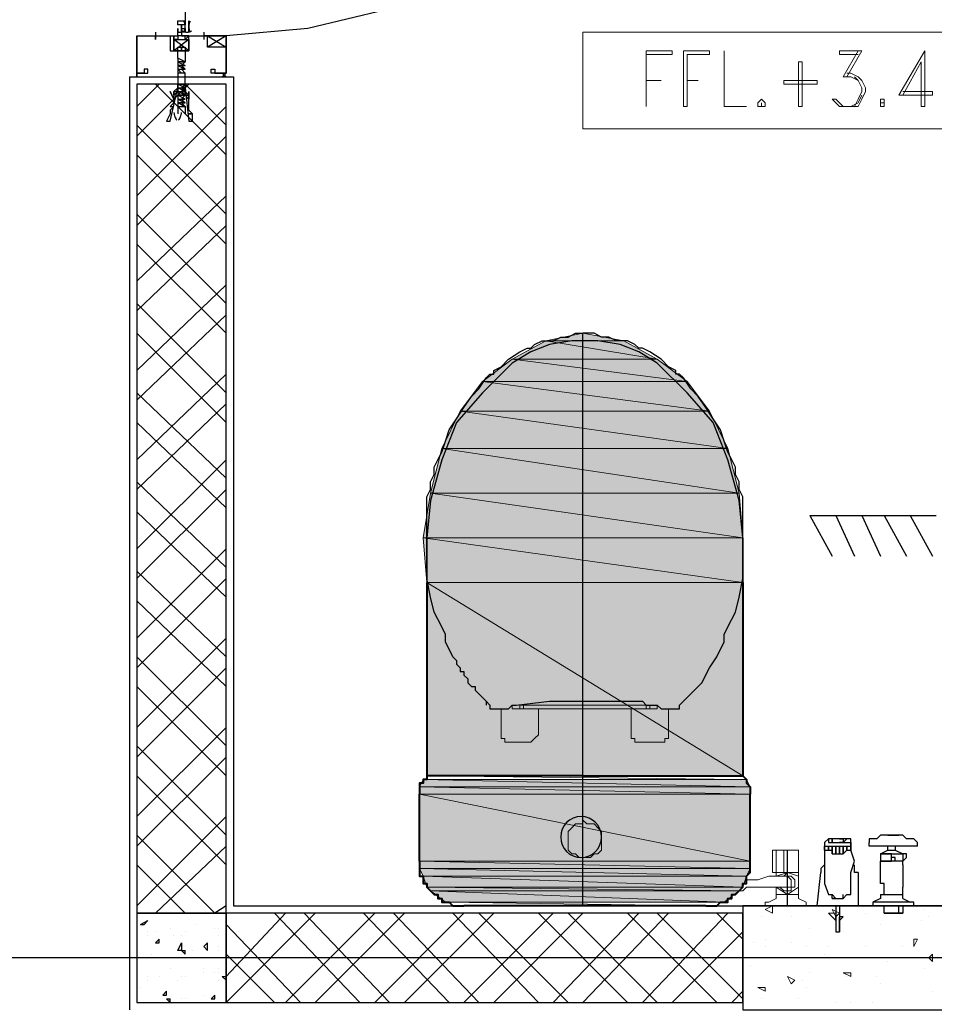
# Model space of a CAD drawing. Header units: millimetres. Extents: x 0 to 420, y 0 to 297.
# Tile 58 of 68: x 293 to 303, y 165 to 177. Entities that reach past the tile are written whole.
import ezdxf

# ---------------------------------------------------------------- set-up
doc = ezdxf.new("R2010")
doc.units = ezdxf.units.MM
doc.layers.add('FILL_FFFFFF', color=7, linetype='Continuous', true_color=0xffffff)
doc.layers.add('LINE_FFFFFF', color=7, linetype='Continuous', true_color=0xffffff)
doc.layers.add('LINE_000000', color=7, linetype='Continuous')

msp = doc.modelspace()

# ---------------------------------------------------------------- hatches: boundary and pattern name
at = {"layer": 'FILL_FFFFFF'}
h = msp.add_hatch(color=7, dxfattribs=at)
h.dxf.hatch_style = 1
h.paths.add_polyline_path([(299.297, 173.059), (299.762, 172.974), (298.873, 172.974), (299.297, 173.059)])
h = msp.add_hatch(color=7, dxfattribs=at)
h.dxf.hatch_style = 1
h.paths.add_polyline_path([(298.873, 172.974), (300.143, 172.762), (298.492, 172.762), (298.873, 172.974)])
h = msp.add_hatch(color=7, dxfattribs=at)
h.dxf.hatch_style = 1
h.paths.add_polyline_path([(299.762, 172.974), (298.873, 172.974), (300.143, 172.762), (299.762, 172.974)])
h = msp.add_hatch(color=7, dxfattribs=at)
h.dxf.hatch_style = 1
h.paths.add_polyline_path([(298.492, 172.762), (300.482, 172.508), (298.154, 172.508), (298.492, 172.762)])
h = msp.add_hatch(color=7, dxfattribs=at)
h.dxf.hatch_style = 1
h.paths.add_polyline_path([(300.143, 172.762), (298.492, 172.762), (300.482, 172.508), (300.143, 172.762)])
h = msp.add_hatch(color=7, dxfattribs=at)
h.dxf.hatch_style = 1
h.paths.add_polyline_path([(298.154, 172.508), (300.736, 172.17), (297.9, 172.17), (298.154, 172.508)])
h = msp.add_hatch(color=7, dxfattribs=at)
h.dxf.hatch_style = 1
h.paths.add_polyline_path([(300.482, 172.508), (298.154, 172.508), (300.736, 172.17), (300.482, 172.508)])
h = msp.add_hatch(color=7, dxfattribs=at)
h.dxf.hatch_style = 1
h.paths.add_polyline_path([(297.9, 172.17), (300.948, 171.746), (297.688, 171.746), (297.9, 172.17)])
h = msp.add_hatch(color=7, dxfattribs=at)
h.dxf.hatch_style = 1
h.paths.add_polyline_path([(300.736, 172.17), (297.9, 172.17), (300.948, 171.746), (300.736, 172.17)])
h = msp.add_hatch(color=7, dxfattribs=at)
h.dxf.hatch_style = 1
h.paths.add_polyline_path([(297.688, 171.746), (301.075, 171.238), (297.561, 171.238), (297.688, 171.746)])
h = msp.add_hatch(color=7, dxfattribs=at)
h.dxf.hatch_style = 1
h.paths.add_polyline_path([(300.948, 171.746), (297.688, 171.746), (301.075, 171.238), (300.948, 171.746)])
h = msp.add_hatch(color=7, dxfattribs=at)
h.dxf.hatch_style = 1
h.paths.add_polyline_path([(297.561, 171.238), (301.117, 170.73), (297.476, 170.73), (297.561, 171.238)])
h = msp.add_hatch(color=7, dxfattribs=at)
h.dxf.hatch_style = 1
h.paths.add_polyline_path([(301.075, 171.238), (297.561, 171.238), (301.117, 170.73), (301.075, 171.238)])
h = msp.add_hatch(color=7, dxfattribs=at)
h.dxf.hatch_style = 1
h.paths.add_polyline_path([(301.117, 170.73), (297.476, 170.73), (301.117, 170.222), (301.117, 170.73)])
h = msp.add_hatch(color=7, dxfattribs=at)
h.dxf.hatch_style = 1
h.paths.add_polyline_path([(297.476, 170.73), (301.117, 170.222), (297.519, 170.222), (297.476, 170.73)])
h = msp.add_hatch(color=7, dxfattribs=at)
h.dxf.hatch_style = 1
h.paths.add_polyline_path([(301.117, 170.222), (297.519, 170.222), (301.117, 168.021), (301.117, 170.222)])
h = msp.add_hatch(color=7, dxfattribs=at)
h.dxf.hatch_style = 1
h.paths.add_polyline_path([(297.519, 170.222), (301.117, 168.021), (297.519, 168.021), (297.519, 170.222)])
h = msp.add_hatch(color=7, dxfattribs=at)
h.dxf.hatch_style = 1
h.paths.add_polyline_path([(297.434, 167.894), (301.202, 167.894), (297.476, 167.979), (297.434, 167.894)])
h = msp.add_hatch(color=7, dxfattribs=at)
h.dxf.hatch_style = 1
h.paths.add_polyline_path([(301.202, 167.894), (297.476, 167.979), (301.159, 167.979), (301.202, 167.894)])
h = msp.add_hatch(color=7, dxfattribs=at)
h.dxf.hatch_style = 1
h.paths.add_polyline_path([(297.434, 167.809), (301.202, 167.809), (297.434, 167.894), (297.434, 167.809)])
h = msp.add_hatch(color=7, dxfattribs=at)
h.dxf.hatch_style = 1
h.paths.add_polyline_path([(301.202, 167.809), (297.434, 167.894), (301.202, 167.894), (301.202, 167.809)])
h = msp.add_hatch(color=7, dxfattribs=at)
h.dxf.hatch_style = 1
h.paths.add_polyline_path([(297.434, 167.047), (301.202, 167.047), (297.434, 167.809), (297.434, 167.047)])
h = msp.add_hatch(color=7, dxfattribs=at)
h.dxf.hatch_style = 1
h.paths.add_polyline_path([(301.202, 167.047), (297.434, 167.809), (301.202, 167.809), (301.202, 167.047)])
h = msp.add_hatch(color=7, dxfattribs=at)
h.dxf.hatch_style = 1
h.paths.add_polyline_path([(297.434, 166.963), (301.202, 166.963), (297.434, 167.047), (297.434, 166.963)])
h = msp.add_hatch(color=7, dxfattribs=at)
h.dxf.hatch_style = 1
h.paths.add_polyline_path([(301.202, 166.963), (297.434, 167.047), (301.202, 167.047), (301.202, 166.963)])
h = msp.add_hatch(color=7, dxfattribs=at)
h.dxf.hatch_style = 1
h.paths.add_polyline_path([(297.476, 166.878), (301.159, 166.878), (297.434, 166.963), (297.476, 166.878)])
h = msp.add_hatch(color=7, dxfattribs=at)
h.dxf.hatch_style = 1
h.paths.add_polyline_path([(301.159, 166.878), (297.434, 166.963), (301.202, 166.963), (301.159, 166.878)])
h = msp.add_hatch(color=7, dxfattribs=at)
h.dxf.hatch_style = 1
h.paths.add_polyline_path([(297.519, 166.751), (301.117, 166.751), (297.476, 166.878), (297.519, 166.751)])
h = msp.add_hatch(color=7, dxfattribs=at)
h.dxf.hatch_style = 1
h.paths.add_polyline_path([(301.117, 166.751), (297.476, 166.878), (301.159, 166.878), (301.117, 166.751)])
h = msp.add_hatch(color=7, dxfattribs=at)
h.dxf.hatch_style = 1
h.paths.add_polyline_path([(297.561, 166.709), (301.075, 166.709), (297.519, 166.751), (297.561, 166.709)])
h = msp.add_hatch(color=7, dxfattribs=at)
h.dxf.hatch_style = 1
h.paths.add_polyline_path([(301.075, 166.709), (297.519, 166.751), (301.117, 166.751), (301.075, 166.709)])
h = msp.add_hatch(color=7, dxfattribs=at)
h.dxf.hatch_style = 1
h.paths.add_polyline_path([(297.73, 166.582), (300.905, 166.582), (297.561, 166.709), (297.73, 166.582)])
h = msp.add_hatch(color=7, dxfattribs=at)
h.dxf.hatch_style = 1
h.paths.add_polyline_path([(300.905, 166.582), (297.561, 166.709), (301.075, 166.709), (300.905, 166.582)])

# ---------------------------------------------------------------- linework, layer by layer
at = {"layer": 'LINE_000000', "lineweight": 25}
for p, q in [((294.767, 182.33), (294.767, 176.615)), ((294.767, 176.488), (294.767, 176.615)), ((294.428, 176.488), (294.428, 176.403)), ((294.979, 176.488), (294.979, 176.403)), ((294.979, 176.488), (294.979, 176.403)), ((294.386, 176.445), (294.471, 176.445)), ((294.428, 176.445), (294.428, 176.445)), ((294.809, 176.403), (294.64, 176.276)), ((294.809, 176.403), (294.64, 176.276)), ((295.021, 176.445), (294.979, 176.445)), ((294.979, 176.445), (294.979, 176.445)), ((295.021, 176.445), (294.979, 176.445)), ((295.233, 176.445), (295.021, 176.318)), ((295.021, 176.445), (295.233, 176.318)), ((295.021, 176.403), (295.021, 176.445)), ((294.682, 176.149), (294.682, 176.107)), ((294.682, 176.149), (294.682, 176.149)), ((294.682, 176.107), (294.682, 176.064)), ((294.682, 176.107), (294.682, 176.107)), ((294.682, 176.064), (294.682, 176.064)), ((294.682, 176.064), (294.682, 176.022)), ((294.682, 176.064), (294.682, 176.064)), ((294.682, 176.064), (294.682, 176.064)), ((294.767, 176.064), (294.725, 176.064)), ((294.725, 176.064), (294.767, 176.064)), ((294.132, 175.98), (294.132, 165.354)), ((294.174, 176.022), (294.174, 176.022)), ((294.217, 175.98), (294.217, 176.022)), ((294.217, 175.98), (294.217, 175.98)), ((294.259, 176.022), (294.259, 176.022)), ((294.259, 175.98), (294.259, 175.98)), ((295.19, 176.022), (295.19, 176.022)), ((295.233, 176.022), (295.233, 176.022)), ((295.275, 176.022), (295.275, 176.022)), ((294.809, 175.895), (294.217, 175.302)), ((294.471, 175.895), (294.217, 175.641)), ((295.233, 175.091), (294.428, 175.895)), ((294.682, 175.895), (294.682, 175.853)), ((294.682, 175.895), (294.682, 175.895)), ((294.682, 175.853), (294.682, 175.81)), ((294.682, 175.853), (294.682, 175.853)), ((294.682, 175.853), (294.682, 175.853)), ((294.682, 175.81), (294.682, 175.81)), ((294.767, 175.768), (294.682, 175.81)), ((294.682, 175.81), (294.682, 175.768)), ((294.682, 175.81), (294.682, 175.81)), ((294.682, 175.81), (294.682, 175.81)), ((294.767, 175.895), (294.725, 175.895)), ((294.767, 175.81), (294.725, 175.81)), ((294.725, 175.81), (294.767, 175.81)), ((295.233, 175.429), (294.767, 175.895)), ((294.682, 175.768), (294.682, 175.768)), ((294.682, 175.768), (294.682, 175.726)), ((294.682, 175.768), (294.682, 175.768)), ((294.682, 175.768), (294.682, 175.768)), ((294.682, 175.726), (294.682, 175.683)), ((294.682, 175.726), (294.682, 175.726)), ((294.725, 175.768), (294.767, 175.768)), ((294.767, 175.768), (294.725, 175.768)), ((295.233, 175.641), (294.217, 174.625)), ((294.682, 175.683), (294.682, 175.683)), ((294.682, 175.683), (294.682, 175.683)), ((294.682, 175.683), (294.682, 175.641)), ((294.682, 175.683), (294.682, 175.683)), ((294.682, 175.683), (294.682, 175.683)), ((294.682, 175.641), (294.682, 175.556)), ((294.767, 175.641), (294.767, 175.556)), ((295.233, 174.413), (294.217, 175.429)), ((295.233, 175.302), (294.217, 174.286)), ((295.233, 174.075), (294.217, 175.091)), ((295.233, 174.625), (294.217, 173.651)), ((295.233, 173.397), (294.217, 174.413)), ((295.233, 174.286), (294.217, 173.313)), ((295.233, 173.059), (294.217, 174.075)), ((295.233, 173.609), (294.217, 172.635)), ((295.233, 172.381), (294.217, 173.397)), ((295.233, 173.27), (294.217, 172.297)), ((295.233, 172.043), (294.217, 173.059)), ((299.297, 166.539), (299.297, 173.059)), ((295.233, 172.593), (294.217, 171.619)), ((295.233, 171.408), (294.217, 172.381)), ((295.233, 172.254), (294.217, 171.281)), ((295.233, 171.069), (294.217, 172.043)), ((295.233, 171.619), (294.217, 170.603)), ((295.233, 170.392), (294.217, 171.365)), ((295.233, 171.281), (294.217, 170.265)), ((301.117, 170.73), (301.075, 171.154)), ((295.233, 170.053), (294.217, 171.027)), ((301.879, 170.984), (303.318, 170.984)), ((301.879, 170.984), (302.133, 170.519)), ((302.175, 170.984), (302.387, 170.519)), ((302.472, 170.984), (302.683, 170.519)), ((302.726, 170.984), (302.98, 170.519)), ((303.022, 170.984), (303.276, 170.519)), ((301.117, 170.73), (301.117, 170.222)), ((295.233, 170.603), (294.217, 169.587)), ((295.233, 169.376), (294.217, 170.349)), ((295.233, 170.265), (294.217, 169.249)), ((295.233, 169.037), (294.217, 170.011)), ((295.233, 169.587), (294.217, 168.571)), ((295.233, 168.36), (294.217, 169.376)), ((295.233, 169.249), (294.217, 168.233)), ((295.233, 168.021), (294.217, 169.037)), ((298.238, 168.825), (298.196, 168.868)), ((298.196, 168.868), (298.196, 168.868)), ((300.44, 168.868), (300.397, 168.825)), ((298.281, 168.783), (298.281, 168.783)), ((298.281, 168.783), (298.45, 168.783)), ((300.143, 168.825), (300.186, 168.783)), ((300.186, 168.783), (300.355, 168.783)), ((300.186, 168.783), (300.186, 168.783)), ((300.355, 168.783), (300.355, 168.783)), ((300.397, 168.825), (300.397, 168.825)), ((300.397, 168.825), (300.397, 168.825)), ((300.397, 168.825), (300.397, 168.825)), ((295.233, 168.571), (294.217, 167.555)), ((295.233, 167.344), (294.217, 168.36)), ((295.233, 168.233), (294.217, 167.217)), ((295.233, 167.005), (294.217, 168.021)), ((295.233, 167.555), (294.217, 166.539)), ((295.106, 166.455), (294.217, 167.344)), ((302.091, 167.301), (302.048, 167.259)), ((302.133, 167.301), (302.133, 167.301)), ((302.133, 167.301), (302.133, 167.259)), ((302.133, 167.259), (302.133, 167.301)), ((302.133, 167.301), (302.133, 167.301)), ((302.175, 167.301), (302.175, 167.301)), ((302.218, 167.301), (302.218, 167.301)), ((302.26, 167.301), (302.218, 167.301)), ((302.218, 167.301), (302.218, 167.301)), ((302.218, 167.301), (302.26, 167.301)), ((302.302, 167.301), (302.26, 167.301)), ((302.26, 167.301), (302.26, 167.301)), ((302.26, 167.301), (302.26, 167.301)), ((302.26, 167.301), (302.26, 167.301)), ((302.26, 167.301), (302.26, 167.301)), ((302.302, 167.301), (302.302, 167.301)), ((302.345, 167.259), (302.345, 167.301)), ((302.726, 167.344), (302.726, 167.344)), ((302.895, 167.344), (302.726, 167.344)), ((302.768, 167.344), (302.81, 167.344)), ((302.81, 167.344), (302.768, 167.344)), ((302.768, 167.344), (302.768, 167.344)), ((302.768, 167.344), (302.768, 167.344)), ((302.895, 167.344), (302.768, 167.344)), ((302.768, 167.344), (302.768, 167.344)), ((302.81, 167.344), (302.895, 167.344)), ((302.895, 167.344), (302.81, 167.344)), ((302.81, 167.344), (302.81, 167.344)), ((302.81, 167.344), (302.81, 167.344)), ((302.81, 167.344), (302.81, 167.344)), ((302.853, 167.344), (302.853, 167.344)), ((302.895, 167.344), (302.895, 167.344)), ((302.895, 167.344), (302.895, 167.344)), ((302.895, 167.344), (302.895, 167.344)), ((302.895, 167.344), (302.895, 167.344)), ((295.233, 167.217), (294.428, 166.455)), ((301.625, 166.539), (301.625, 167.174)), ((302.048, 167.259), (302.048, 167.259)), ((302.048, 167.259), (302.048, 167.259)), ((302.048, 167.259), (302.048, 167.259)), ((302.048, 167.259), (302.048, 167.174)), ((302.048, 167.174), (302.048, 167.174)), ((302.048, 167.174), (302.048, 167.174)), ((302.133, 167.259), (302.133, 167.259)), ((302.133, 167.259), (302.133, 167.259)), ((302.175, 167.259), (302.175, 167.259)), ((302.218, 167.259), (302.218, 167.259)), ((302.26, 167.259), (302.26, 167.259)), ((302.26, 167.259), (302.26, 167.259)), ((302.345, 167.259), (302.345, 167.259)), ((302.345, 167.259), (302.345, 167.259)), ((302.345, 167.259), (302.345, 167.259)), ((302.345, 167.259), (302.345, 167.174)), ((302.345, 167.174), (302.345, 167.217)), ((302.556, 167.217), (302.556, 167.259)), ((303.107, 167.217), (302.556, 167.217)), ((302.768, 167.174), (302.768, 167.217)), ((302.853, 167.217), (302.853, 167.174)), ((303.107, 167.259), (303.107, 167.259)), ((303.107, 167.217), (303.107, 167.259)), ((302.683, 167.132), (302.937, 167.132)), ((302.683, 167.132), (302.683, 167.132)), ((302.683, 167.09), (302.683, 167.09)), ((302.81, 167.09), (302.81, 167.09)), ((302.937, 167.132), (302.937, 167.132)), ((302.937, 167.09), (302.937, 167.09)), ((294.767, 166.455), (294.217, 167.005)), ((302.048, 167.005), (302.048, 167.005)), ((302.683, 167.047), (302.683, 167.047)), ((302.683, 167.005), (302.683, 167.047)), ((302.937, 167.047), (302.683, 167.047)), ((302.683, 166.963), (302.683, 167.005)), ((302.683, 166.963), (302.683, 166.963)), ((302.768, 167.047), (302.768, 167.047)), ((302.895, 167.047), (302.895, 167.047)), ((302.937, 167.005), (302.937, 167.047)), ((302.726, 166.751), (302.726, 166.751)), ((302.726, 166.666), (302.726, 166.751)), ((302.937, 166.793), (302.937, 166.793)), ((302.937, 166.666), (302.937, 166.751)), ((302.091, 166.666), (302.091, 166.666)), ((302.133, 166.624), (302.133, 166.666)), ((302.175, 166.624), (302.133, 166.624)), ((302.133, 166.624), (302.133, 166.624)), ((302.26, 166.624), (302.26, 166.666)), ((302.26, 166.624), (302.26, 166.624)), ((302.26, 166.624), (302.26, 166.624)), ((302.302, 166.666), (302.302, 166.666)), ((302.302, 166.666), (302.345, 166.666)), ((302.683, 166.624), (302.599, 166.582)), ((302.683, 166.666), (302.683, 166.666)), ((302.683, 166.666), (302.683, 166.624)), ((302.683, 166.666), (302.937, 166.666)), ((302.937, 166.624), (302.937, 166.666)), ((302.937, 166.624), (303.022, 166.582)), ((295.233, 166.539), (295.106, 166.455)), ((295.317, 166.539), (311.319, 166.539)), ((302.175, 166.539), (302.175, 166.412)), ((302.218, 166.539), (302.218, 166.412)), ((302.599, 166.582), (302.599, 166.582)), ((302.599, 166.582), (302.599, 166.539)), ((303.064, 166.582), (302.599, 166.582)), ((303.064, 166.539), (302.599, 166.539)), ((302.599, 166.539), (302.599, 166.539)), ((302.726, 166.455), (302.726, 166.539)), ((302.895, 166.455), (302.895, 166.539)), ((303.064, 166.539), (303.064, 166.539)), ((303.064, 166.539), (303.064, 166.539)), ((296.249, 166.455), (295.233, 165.439)), ((295.233, 166.455), (295.233, 166.412)), ((295.91, 166.455), (295.233, 165.735)), ((296.757, 165.439), (295.783, 166.455)), ((296.926, 166.455), (295.91, 165.439)), ((297.095, 165.439), (296.122, 166.455)), ((297.265, 166.455), (296.249, 165.439)), ((297.773, 165.439), (296.799, 166.455)), ((297.942, 166.455), (296.926, 165.439)), ((298.111, 165.439), (297.138, 166.455)), ((298.281, 166.455), (297.265, 165.439)), ((298.789, 165.439), (297.815, 166.455)), ((298.958, 166.455), (297.942, 165.439)), ((299.127, 165.439), (298.111, 166.455)), ((299.297, 166.455), (298.281, 165.439)), ((299.805, 165.439), (298.789, 166.455)), ((299.932, 166.455), (298.958, 165.439)), ((300.143, 165.439), (299.127, 166.455)), ((300.27, 166.455), (299.297, 165.439)), ((300.821, 165.439), (299.805, 166.455)), ((300.948, 166.455), (299.974, 165.439)), ((301.117, 165.481), (300.143, 166.455)), ((301.117, 166.158), (300.821, 166.455)), ((302.175, 166.412), (302.175, 166.412)), ((302.218, 166.243), (302.218, 166.412)), ((302.218, 166.412), (302.218, 166.412)), ((302.218, 166.243), (302.218, 166.412)), ((302.218, 166.412), (302.218, 166.412)), ((302.26, 166.412), (302.26, 166.412)), ((302.726, 166.455), (302.937, 166.455)), ((302.726, 166.455), (302.726, 166.455)), ((294.259, 166.328), (294.344, 166.37)), ((294.259, 166.328), (294.301, 166.328)), ((294.301, 166.328), (294.344, 166.37)), ((294.598, 166.285), (294.598, 166.285)), ((294.894, 166.328), (294.894, 166.328)), ((295.106, 166.285), (295.106, 166.285)), ((295.148, 166.285), (295.148, 166.285)), ((296.079, 165.439), (295.233, 166.328)), ((302.175, 166.37), (302.175, 166.37)), ((302.175, 166.37), (302.175, 166.328)), ((302.175, 166.328), (302.175, 166.328)), ((302.175, 166.328), (302.175, 166.285)), ((302.175, 166.285), (302.175, 166.285)), ((302.218, 166.37), (302.218, 166.37)), ((302.218, 166.37), (302.218, 166.37)), ((302.218, 166.37), (302.218, 166.328)), ((302.218, 166.328), (302.218, 166.328)), ((302.218, 166.328), (302.218, 166.328)), ((302.218, 166.328), (302.218, 166.285)), ((302.218, 166.285), (302.218, 166.285)), ((302.218, 166.285), (302.218, 166.285)), ((302.218, 166.285), (302.218, 166.243)), ((294.344, 166.243), (294.344, 166.243)), ((294.344, 166.201), (294.344, 166.201)), ((294.428, 166.243), (294.428, 166.243)), ((294.428, 166.116), (294.471, 166.158)), ((294.471, 166.116), (294.471, 166.158)), ((294.64, 166.201), (294.64, 166.201)), ((294.725, 166.201), (294.725, 166.201)), ((294.767, 166.243), (294.767, 166.243)), ((295.148, 166.201), (295.148, 166.201)), ((301.117, 166.243), (300.313, 165.439)), ((302.218, 166.243), (302.218, 166.243)), ((302.218, 166.243), (302.218, 166.243)), ((294.428, 166.116), (294.471, 166.116)), ((294.979, 166.074), (295.021, 166.116)), ((294.979, 166.074), (295.021, 166.031)), ((295.021, 166.031), (295.021, 166.116)), ((295.148, 166.074), (295.148, 166.074)), ((326.094, 165.947), (216.366, 165.947)), ((294.344, 165.947), (294.344, 165.947)), ((294.386, 165.989), (294.386, 165.989)), ((294.386, 165.989), (294.386, 165.989)), ((294.682, 166.031), (294.682, 166.031)), ((294.725, 166.031), (294.767, 166.031)), ((294.725, 166.031), (294.767, 165.989)), ((294.725, 165.989), (294.725, 165.989)), ((294.767, 165.989), (294.767, 166.031)), ((294.852, 166.031), (294.852, 166.031)), ((295.148, 166.031), (295.148, 166.031)), ((295.783, 165.439), (295.233, 165.989)), ((294.344, 165.735), (294.344, 165.735)), ((294.471, 165.735), (294.471, 165.735)), ((294.598, 165.82), (294.598, 165.82)), ((294.725, 165.735), (294.725, 165.735)), ((294.767, 165.735), (294.767, 165.735)), ((294.979, 165.82), (294.979, 165.82)), ((294.979, 165.777), (294.979, 165.777)), ((295.106, 165.777), (295.106, 165.777)), ((295.148, 165.82), (295.148, 165.82)), ((295.148, 165.777), (295.148, 165.777)), ((295.19, 165.735), (295.233, 165.735)), ((295.19, 165.735), (295.233, 165.693)), ((294.259, 165.608), (294.259, 165.608)), ((294.344, 165.693), (294.344, 165.693)), ((294.682, 165.693), (294.682, 165.693)), ((295.148, 165.693), (295.148, 165.693)), ((294.513, 165.523), (294.555, 165.566)), ((294.513, 165.523), (294.555, 165.523)), ((294.555, 165.523), (294.555, 165.566)), ((294.979, 165.523), (294.979, 165.523)), ((295.063, 165.481), (295.106, 165.523)), ((295.106, 165.481), (295.106, 165.523)), ((295.106, 165.523), (295.106, 165.523)), ((301.117, 165.566), (300.99, 165.439)), ((294.555, 165.481), (294.598, 165.481)), ((294.555, 165.481), (294.598, 165.439)), ((294.598, 165.439), (294.598, 165.481)), ((294.725, 165.481), (294.725, 165.481)), ((294.767, 165.481), (294.767, 165.481)), ((295.063, 165.481), (295.106, 165.481))]:
    msp.add_line(p, q, dxfattribs=at)
at = {"layer": 'LINE_000000', "lineweight": 13}
for p, q in [((302.429, 176.276), (302.26, 175.98)), ((300.016, 175.641), (300.016, 175.641)), ((299.297, 173.059), (299.297, 173.059)), ((298.365, 168.529), (298.365, 168.783)), ((298.535, 168.783), (298.492, 168.783)), ((298.535, 168.783), (298.577, 168.783)), ((298.577, 168.825), (298.577, 168.783)), ((298.577, 168.783), (298.577, 168.783)), ((298.619, 168.783), (298.577, 168.783)), ((298.577, 168.783), (298.577, 168.783)), ((298.619, 168.783), (298.619, 168.825)), ((300.016, 168.783), (298.619, 168.783)), ((298.789, 168.783), (298.789, 168.783)), ((298.789, 168.783), (298.789, 168.529)), ((298.831, 168.783), (299.805, 168.783)), ((300.016, 168.825), (300.016, 168.783)), ((300.016, 168.783), (300.016, 168.783)), ((300.016, 168.783), (300.059, 168.783)), ((300.016, 168.783), (300.016, 168.783)), ((300.016, 168.783), (300.016, 168.783)), ((300.059, 168.783), (300.059, 168.825)), ((300.059, 168.783), (300.101, 168.783)), ((300.059, 168.783), (300.059, 168.783)), ((300.101, 168.783), (300.143, 168.783)), ((300.143, 168.783), (300.101, 168.783)), ((300.143, 168.825), (300.143, 168.783)), ((300.27, 168.783), (300.27, 168.783)), ((298.492, 168.402), (298.492, 168.402)), ((298.492, 168.402), (298.492, 168.402)), ((299.932, 168.402), (299.974, 168.402)), ((299.974, 168.402), (299.974, 168.402)), ((301.625, 166.92), (301.625, 167.174)), ((301.752, 166.92), (301.456, 166.92)), ((301.498, 166.92), (301.498, 166.878)), ((301.583, 166.92), (301.583, 166.92)), ((301.583, 166.92), (301.625, 166.92)), ((301.625, 166.92), (301.625, 166.92)), ((301.752, 166.666), (301.752, 166.92)), ((301.498, 166.751), (301.498, 166.666)), ((301.117, 166.709), (301.075, 166.709)), ((301.498, 166.624), (301.413, 166.582)), ((301.498, 166.666), (301.498, 166.624)), ((301.498, 166.666), (301.498, 166.666)), ((301.752, 166.666), (301.498, 166.666)), ((301.752, 166.624), (301.752, 166.666)), ((301.837, 166.582), (301.752, 166.624)), ((301.371, 166.539), (301.371, 166.539)), ((301.837, 166.539), (301.371, 166.539)), ((301.837, 166.539), (301.837, 166.582)), ((301.837, 166.539), (301.837, 166.539))]:
    msp.add_line(p, q, dxfattribs=at)
at = {"layer": 'LINE_000000', "lineweight": 0}
for p, q in [((294.725, 175.98), (294.725, 175.98)), ((301.456, 166.539), (301.371, 166.497)), ((301.456, 166.455), (301.371, 166.497)), ((301.456, 166.455), (301.456, 166.539)), ((302.175, 166.412), (302.133, 166.497)), ((302.218, 166.455), (302.133, 166.497)), ((303.191, 166.497), (303.191, 166.497)), ((301.329, 166.412), (301.329, 166.412)), ((301.667, 166.412), (301.667, 166.412)), ((302.175, 166.37), (302.091, 166.455)), ((302.175, 166.412), (302.218, 166.455)), ((302.514, 166.455), (302.514, 166.455)), ((303.234, 166.412), (303.234, 166.412)), ((301.879, 166.285), (301.879, 166.285)), ((302.683, 166.328), (302.683, 166.328)), ((303.149, 166.37), (303.149, 166.37)), ((301.371, 166.158), (301.371, 166.158)), ((302.26, 166.243), (302.26, 166.243)), ((303.064, 166.074), (303.064, 166.158)), ((303.064, 166.074), (303.107, 166.158)), ((303.107, 166.158), (303.064, 166.158)), ((301.244, 166.116), (301.244, 166.116)), ((301.371, 166.074), (301.371, 166.074)), ((301.667, 166.116), (301.667, 166.116)), ((301.837, 166.074), (301.837, 166.074)), ((302.091, 166.074), (302.091, 166.074)), ((302.514, 166.074), (302.514, 166.074)), ((302.514, 166.074), (302.514, 166.074)), ((302.937, 166.074), (302.937, 166.074)), ((302.048, 165.989), (302.048, 165.989)), ((303.276, 165.904), (303.234, 165.947)), ((301.202, 165.862), (301.202, 165.862)), ((302.768, 165.904), (302.768, 165.904)), ((301.667, 165.65), (301.625, 165.735)), ((301.71, 165.693), (301.625, 165.735)), ((301.879, 165.777), (301.879, 165.777)), ((302.345, 165.735), (302.26, 165.777)), ((302.345, 165.777), (302.26, 165.777)), ((302.302, 165.735), (302.302, 165.735)), ((302.345, 165.735), (302.345, 165.777)), ((302.641, 165.735), (302.641, 165.735)), ((303.191, 165.82), (303.191, 165.82)), ((301.371, 165.566), (301.286, 165.608)), ((301.371, 165.608), (301.286, 165.608)), ((301.371, 165.566), (301.371, 165.608)), ((301.667, 165.65), (301.71, 165.693)), ((301.794, 165.693), (301.794, 165.693)), ((301.837, 165.608), (301.837, 165.608)), ((302.683, 165.65), (302.683, 165.65)), ((303.276, 165.566), (303.276, 165.566)), ((301.329, 165.481), (301.329, 165.481)), ((301.329, 165.481), (301.329, 165.481)), ((301.752, 165.481), (301.752, 165.481)), ((302.175, 165.439), (302.175, 165.439)), ((302.345, 165.439), (302.345, 165.439)), ((302.599, 165.439), (302.599, 165.439))]:
    msp.add_line(p, q, dxfattribs=at)
at = {"layer": 'LINE_000000', "lineweight": 40}
for p, q in [((297.519, 170.222), (297.519, 168.021)), ((301.117, 170.222), (301.117, 168.021)), ((297.434, 167.047), (297.434, 167.809)), ((301.202, 167.047), (301.202, 167.809)), ((300.694, 166.539), (297.942, 166.539))]:
    msp.add_line(p, q, dxfattribs=at)
at = {"layer": 'LINE_000000', "lineweight": 25}
for points in [[(301.244, 182.414), (301.159, 181.483), (300.905, 180.594), (300.567, 179.705), (300.059, 178.901), (299.466, 178.223), (298.746, 177.588), (297.942, 177.123), (297.053, 176.742), (296.164, 176.53), (295.233, 176.445)], [(294.754, 176.489), (294.759, 176.504), (294.764, 176.52), (294.766, 176.535), (294.767, 176.551), (294.766, 176.567), (294.764, 176.583), (294.759, 176.598), (294.754, 176.613)], [(294.823, 176.613), (294.817, 176.598), (294.813, 176.583), (294.81, 176.567), (294.809, 176.551), (294.81, 176.535), (294.813, 176.52), (294.817, 176.504), (294.823, 176.489)], [(294.737, 176.501), (294.749, 176.495), (294.762, 176.491), (294.775, 176.488), (294.788, 176.488), (294.801, 176.488), (294.814, 176.491), (294.827, 176.495), (294.839, 176.501)], [(294.217, 176.445), (294.64, 176.445), (294.64, 176.276), (294.725, 176.276), (294.809, 176.276), (294.809, 176.445), (294.767, 176.445), (294.809, 176.445), (295.233, 176.445), (295.233, 176.022), (295.106, 176.022), (295.063, 176.022), (295.063, 176.064), (295.106, 176.064), (295.106, 176.022), (295.233, 176.022), (295.233, 176.445), (295.021, 176.445)], [(294.217, 176.445), (294.217, 176.022), (294.344, 176.022), (294.344, 176.064), (294.301, 176.064), (294.301, 176.022), (294.217, 176.022), (294.217, 176.445), (294.428, 176.445)], [(294.471, 176.445), (294.598, 176.445), (294.598, 176.276), (294.809, 176.276), (294.809, 176.445), (294.979, 176.445), (294.979, 176.403)], [(294.809, 176.276), (294.64, 176.276), (294.64, 176.403), (294.809, 176.403), (294.809, 176.276), (294.64, 176.403)], [(294.809, 176.276), (294.64, 176.276), (294.64, 176.403), (294.809, 176.403), (294.809, 176.276), (294.64, 176.403)], [(294.682, 176.191), (294.682, 176.276), (294.682, 176.318), (294.725, 176.318), (294.725, 176.276), (294.725, 176.318), (294.767, 176.318), (294.767, 176.276), (294.767, 176.149)], [(294.767, 176.107), (294.725, 176.107), (294.767, 176.149), (294.725, 176.149), (294.767, 176.149), (294.682, 176.191), (294.682, 176.149)], [(294.767, 176.149), (294.682, 176.149), (294.767, 176.107), (294.682, 176.107), (294.767, 176.064)], [(294.682, 176.064), (294.767, 176.064), (294.682, 176.107)], [(294.725, 176.022), (294.682, 176.064), (294.682, 176.022)], [(294.767, 176.064), (294.725, 176.107), (294.767, 176.107), (294.725, 176.107), (294.767, 176.107)], [(294.767, 176.022), (294.725, 176.064), (294.767, 176.064), (294.725, 176.064), (294.767, 176.064)], [(294.132, 175.98), (295.317, 175.98), (295.317, 166.539)], [(294.217, 176.022), (294.217, 175.98), (294.217, 176.022), (294.259, 176.022)], [(295.19, 176.022), (295.233, 176.022), (295.19, 175.98), (295.233, 175.98)], [(295.19, 176.022), (295.233, 175.98), (295.19, 175.98)], [(294.767, 175.81), (294.682, 175.853), (294.767, 175.853), (294.682, 175.895)], [(294.682, 175.81), (294.767, 175.81), (294.682, 175.853)], [(294.767, 175.81), (294.725, 175.853), (294.767, 175.853), (294.725, 175.853), (294.767, 175.853), (294.725, 175.853), (294.767, 175.895), (294.725, 175.895)], [(294.767, 175.768), (294.725, 175.81), (294.767, 175.81), (294.725, 175.81), (294.767, 175.81)], [(294.682, 175.726), (294.767, 175.683), (294.682, 175.726), (294.767, 175.726), (294.682, 175.768)], [(294.767, 175.768), (294.725, 175.768), (294.767, 175.768), (294.682, 175.768), (294.767, 175.768), (294.725, 175.726), (294.767, 175.726), (294.725, 175.726), (294.767, 175.726)], [(294.767, 175.726), (294.725, 175.726), (294.767, 175.683), (294.725, 175.683), (294.767, 175.683)], [(294.725, 175.683), (294.767, 175.683), (294.682, 175.683)], [(294.682, 175.641), (294.767, 175.641), (294.682, 175.683)], [(294.767, 175.641), (294.725, 175.683), (294.767, 175.683), (294.725, 175.683)], [(294.64, 175.571), (294.641, 175.559), (294.643, 175.548), (294.646, 175.536), (294.65, 175.525), (294.654, 175.514), (294.66, 175.503), (294.666, 175.493), (294.674, 175.484)], [(294.691, 175.484), (294.698, 175.493), (294.705, 175.503), (294.71, 175.514), (294.715, 175.525), (294.719, 175.536), (294.722, 175.548), (294.724, 175.559), (294.725, 175.571)], [(297.815, 169.376), (297.73, 169.545), (297.73, 169.63), (297.688, 169.714), (297.603, 169.884), (297.561, 170.053), (297.519, 170.265), (297.519, 170.434), (297.519, 170.646), (297.519, 170.815), (297.519, 170.984), (297.519, 171.111), (297.519, 171.196), (297.561, 171.281), (297.561, 171.365), (297.603, 171.45), (297.603, 171.535), (297.646, 171.619), (297.688, 171.704), (297.73, 171.831), (297.773, 171.958), (297.857, 172.085), (297.942, 172.212), (298.027, 172.339), (298.111, 172.424), (298.196, 172.551), (298.238, 172.593), (298.281, 172.593), (298.281, 172.635), (298.365, 172.678), (298.45, 172.762), (298.577, 172.847), (298.662, 172.889), (298.704, 172.889), (298.746, 172.932), (298.831, 172.974), (298.958, 172.974), (299.043, 173.016), (299.127, 173.016), (299.212, 173.059), (299.297, 173.059)], [(300.44, 168.868), (300.524, 168.952), (300.651, 169.079), (300.736, 169.249), (300.821, 169.376), (300.905, 169.545), (300.905, 169.63), (300.948, 169.714), (301.032, 169.884), (301.075, 170.053), (301.117, 170.265), (301.117, 170.434), (301.117, 170.646), (301.117, 170.815), (301.117, 170.984), (301.117, 171.111), (301.117, 171.196), (301.075, 171.281), (301.075, 171.365), (301.032, 171.45), (301.032, 171.535), (300.99, 171.619), (300.948, 171.704), (300.905, 171.831), (300.863, 171.958), (300.778, 172.085), (300.694, 172.212), (300.609, 172.339), (300.524, 172.424), (300.44, 172.551), (300.397, 172.593), (300.355, 172.593), (300.355, 172.635), (300.27, 172.678), (300.186, 172.762), (300.059, 172.847), (299.974, 172.889), (299.932, 172.889), (299.889, 172.932), (299.805, 172.974), (299.678, 172.974), (299.593, 173.016), (299.508, 173.016), (299.424, 173.059), (299.297, 173.059)], [(301.075, 171.154), (300.948, 171.619), (300.778, 172.043), (300.482, 172.381), (300.143, 172.72), (299.932, 172.847), (299.72, 172.932), (299.466, 172.974), (299.17, 172.974), (298.916, 172.932), (298.704, 172.847), (298.492, 172.72), (298.154, 172.381), (297.857, 172.043), (297.688, 171.619), (297.561, 171.154)], [(297.561, 171.154), (297.519, 170.73), (297.519, 170.222)], [(297.815, 169.376), (297.857, 169.333), (297.857, 169.291), (297.9, 169.249), (297.9, 169.206), (297.942, 169.206), (297.942, 169.164), (297.984, 169.122), (297.984, 169.079), (298.027, 169.037), (298.069, 169.037), (298.069, 168.995), (298.111, 168.952), (298.154, 168.91), (298.196, 168.868), (298.196, 168.825)], [(298.492, 168.825), (298.535, 168.825), (298.916, 168.868), (299.297, 168.868), (299.762, 168.868), (299.974, 168.868), (300.016, 168.825), (300.059, 168.825), (300.101, 168.825), (300.143, 168.825)], [(298.238, 168.825), (298.238, 168.783), (298.281, 168.783)], [(298.45, 168.783), (298.45, 168.783), (298.492, 168.825)], [(300.355, 168.783), (300.397, 168.783), (300.397, 168.825)], [(302.091, 167.301), (302.091, 167.259), (302.133, 167.259), (302.175, 167.259), (302.218, 167.259), (302.26, 167.259), (302.302, 167.259), (302.345, 167.259)], [(302.345, 167.301), (302.302, 167.301), (302.26, 167.301), (302.218, 167.301), (302.175, 167.301), (302.133, 167.301), (302.091, 167.301)], [(302.26, 167.301), (302.26, 167.259), (302.302, 167.301)], [(302.345, 167.217), (302.345, 167.174), (302.345, 167.217), (302.345, 167.174), (302.345, 167.217), (302.345, 167.174), (302.345, 167.259), (302.345, 167.301)], [(302.599, 167.301), (302.556, 167.301), (302.556, 167.259)], [(302.726, 167.344), (302.683, 167.344), (302.641, 167.301), (302.599, 167.301)], [(302.895, 167.344), (302.853, 167.344), (302.81, 167.344), (302.768, 167.344)], [(303.107, 167.259), (303.064, 167.301), (303.022, 167.301), (302.98, 167.301), (302.937, 167.344), (302.895, 167.344)], [(302.048, 167.259), (302.048, 167.217), (302.091, 167.217), (302.133, 167.217), (302.218, 167.217), (302.26, 167.217), (302.302, 167.217), (302.345, 167.217), (302.345, 167.259)], [(302.048, 167.259), (302.048, 167.217), (302.091, 167.217), (302.133, 167.217), (302.218, 167.217), (302.26, 167.217), (302.302, 167.217), (302.345, 167.217), (302.345, 167.259)], [(302.048, 167.217), (302.048, 167.174), (302.048, 167.047), (302.048, 166.92), (302.048, 166.793), (302.091, 166.666)], [(302.048, 167.174), (302.091, 167.174), (302.133, 167.174), (302.133, 167.132), (302.218, 167.132), (302.26, 167.132), (302.302, 167.174), (302.345, 167.174)], [(302.048, 167.174), (302.091, 167.174), (302.133, 167.174), (302.133, 167.132), (302.218, 167.132), (302.26, 167.132), (302.302, 167.174), (302.345, 167.174)], [(302.133, 167.132), (302.133, 167.217), (302.133, 167.132), (302.133, 167.217), (302.133, 167.174), (302.133, 167.217), (302.133, 167.174), (302.133, 167.217)], [(302.26, 167.132), (302.26, 167.217), (302.26, 167.132), (302.26, 167.217), (302.26, 167.132), (302.26, 167.217), (302.26, 167.174)], [(302.345, 166.666), (302.345, 166.793), (302.345, 166.92), (302.387, 167.047), (302.345, 167.174)], [(302.683, 167.132), (302.768, 167.174), (302.853, 167.174), (302.937, 167.132)], [(302.81, 167.09), (302.81, 167.132), (302.768, 167.132), (302.726, 167.132), (302.683, 167.132), (302.683, 167.09)], [(302.683, 167.132), (302.683, 167.09), (302.683, 167.047)], [(302.683, 167.09), (302.683, 167.047), (302.726, 167.047), (302.768, 167.047)], [(302.768, 167.047), (302.81, 167.047), (302.81, 167.09)], [(302.895, 167.047), (302.853, 167.047), (302.853, 167.09), (302.81, 167.09), (302.81, 167.132), (302.853, 167.132), (302.895, 167.132), (302.937, 167.132), (302.937, 167.09)], [(302.937, 167.09), (302.937, 167.047), (302.895, 167.047)], [(302.937, 167.047), (302.98, 167.09), (302.98, 167.132), (302.937, 167.132)], [(302.048, 167.005), (302.006, 166.963), (302.006, 166.92)], [(302.429, 166.92), (302.387, 166.92), (302.387, 166.963), (302.387, 167.005)], [(302.726, 166.751), (302.726, 166.793), (302.683, 166.793), (302.683, 166.836), (302.683, 166.878), (302.683, 166.92), (302.683, 166.963)], [(302.937, 167.005), (302.937, 166.963), (302.937, 166.92), (302.937, 166.878), (302.937, 166.836), (302.937, 166.793), (302.937, 166.751)], [(302.429, 166.92), (302.429, 166.539), (301.964, 166.539), (302.006, 166.92)], [(302.091, 166.666), (302.133, 166.666), (302.175, 166.624), (302.218, 166.624), (302.26, 166.624), (302.302, 166.666)], [(302.133, 166.624), (302.175, 166.624), (302.218, 166.624), (302.26, 166.624)], [(302.937, 166.539), (302.937, 166.455), (302.895, 166.455), (302.726, 166.455), (302.726, 166.539)], [(303.064, 166.539), (303.064, 166.582), (303.022, 166.582)], [(302.175, 166.285), (302.175, 166.243), (302.218, 166.243)]]:
    msp.add_lwpolyline(points, dxfattribs=at)
for points in [[(294.725, 176.445), (294.809, 176.445), (294.767, 176.445), (294.809, 176.445), (294.767, 176.403), (294.767, 176.445), (294.682, 176.445), (294.682, 176.403), (294.64, 176.403), (294.64, 176.445), (294.682, 176.445), (294.682, 176.488), (294.682, 176.53), (294.682, 176.488), (294.725, 176.488), (294.725, 176.572), (294.682, 176.572), (294.682, 176.615), (294.767, 176.615), (294.767, 176.572), (294.725, 176.572), (294.725, 176.488), (294.725, 176.53), (294.767, 176.53), (294.767, 176.488), (294.725, 176.488), (294.725, 176.445)], [(294.725, 176.445), (294.809, 176.445), (294.767, 176.445), (294.809, 176.445), (294.767, 176.403), (294.767, 176.445), (294.682, 176.445), (294.682, 176.403), (294.64, 176.403), (294.64, 176.445), (294.682, 176.445), (294.682, 176.488), (294.682, 176.53), (294.682, 176.488), (294.725, 176.488), (294.725, 176.572), (294.682, 176.572), (294.682, 176.615), (294.767, 176.615), (294.767, 176.572), (294.725, 176.572), (294.725, 176.488), (294.725, 176.53), (294.767, 176.53), (294.767, 176.488), (294.725, 176.488), (294.725, 176.445)], [(294.809, 176.488), (294.809, 176.615), (294.809, 176.488)], [(294.428, 176.403), (294.428, 176.445), (294.428, 176.403)], [(295.021, 176.445), (295.233, 176.445), (295.233, 176.318), (295.021, 176.318), (295.021, 176.445)], [(294.767, 175.895), (294.767, 175.853), (294.809, 175.472), (294.852, 175.472), (294.852, 175.556), (294.809, 175.556), (294.852, 175.556), (294.809, 175.599), (294.809, 175.641), (294.809, 175.683), (294.809, 175.726), (294.767, 175.768), (294.809, 175.768), (294.767, 175.81), (294.767, 175.768), (294.767, 175.81), (294.767, 175.853), (294.767, 176.022), (294.682, 176.022), (294.682, 175.853), (294.64, 175.81), (294.682, 175.81), (294.64, 175.768), (294.64, 175.81), (294.64, 175.768), (294.64, 175.726), (294.64, 175.683), (294.598, 175.641), (294.64, 175.641), (294.598, 175.599), (294.598, 175.556), (294.555, 175.472), (294.598, 175.472), (294.682, 175.853), (294.682, 175.895), (294.767, 175.895)], [(295.233, 175.895), (294.217, 175.895), (294.217, 166.455), (295.233, 166.455), (295.233, 175.895)], [(294.64, 175.726), (294.598, 175.81), (294.64, 175.726)], [(294.809, 175.726), (294.809, 175.81), (294.809, 175.726)], [(294.725, 175.641), (294.767, 175.641), (294.725, 175.641)], [(299.043, 167.322), (299.047, 167.276), (299.061, 167.232), (299.082, 167.192), (299.111, 167.158), (299.145, 167.129), (299.185, 167.108), (299.229, 167.094), (299.275, 167.09), (299.322, 167.094), (299.366, 167.108), (299.406, 167.129), (299.44, 167.158), (299.469, 167.192), (299.49, 167.232), (299.504, 167.276), (299.508, 167.322), (299.504, 167.369), (299.49, 167.413), (299.469, 167.453), (299.44, 167.487), (299.406, 167.516), (299.366, 167.537), (299.322, 167.551), (299.275, 167.555), (299.229, 167.551), (299.185, 167.537), (299.145, 167.516), (299.111, 167.487), (299.082, 167.453), (299.061, 167.413), (299.047, 167.369), (299.043, 167.322)], [(302.26, 167.301), (302.218, 167.301), (302.26, 167.301)], [(302.048, 167.174), (302.048, 167.217), (302.048, 167.174)], [(302.091, 167.174), (302.091, 167.217), (302.091, 167.174), (302.091, 167.217), (302.091, 167.174), (302.091, 167.217), (302.091, 167.174)], [(302.175, 167.132), (302.175, 167.217), (302.175, 167.132), (302.175, 167.217), (302.175, 167.132), (302.175, 167.217), (302.175, 167.132)], [(302.26, 167.259), (302.218, 167.259), (302.26, 167.259)], [(302.218, 167.132), (302.218, 167.217), (302.218, 167.132), (302.218, 167.217), (302.218, 167.132), (302.218, 167.217), (302.218, 167.132)], [(302.302, 167.174), (302.302, 167.217), (302.302, 167.174), (302.302, 167.217), (302.302, 167.174), (302.302, 167.217), (302.302, 167.174)], [(304.123, 165.354), (304.123, 166.539), (301.117, 166.539), (301.117, 165.354), (304.123, 165.354)], [(295.233, 166.455), (294.217, 166.455), (294.217, 165.439), (295.233, 165.439), (295.233, 166.455)], [(301.117, 165.439), (301.117, 166.455), (295.233, 166.455), (295.233, 165.439), (301.117, 165.439)], [(302.175, 166.37), (302.175, 166.412), (302.175, 166.37)], [(302.218, 166.37), (302.26, 166.412), (302.218, 166.412), (302.218, 166.37)], [(302.218, 166.243), (302.218, 166.285), (302.218, 166.243)], [(294.682, 166.031), (294.725, 166.116), (294.725, 166.031), (294.682, 166.031)]]:
    msp.add_lwpolyline(points, close=True, dxfattribs=at)
at = {"layer": 'LINE_000000', "lineweight": 13}
for points in [[(304.969, 176.488), (304.969, 175.387), (299.297, 175.387), (299.297, 176.488), (304.969, 176.488)], [(300.736, 176.276), (300.44, 176.276), (300.44, 175.641), (300.482, 175.641), (300.482, 176.234), (300.736, 176.234), (300.736, 176.276)], [(300.905, 175.641), (301.159, 175.641), (300.905, 175.641), (300.905, 176.276), (300.905, 175.641)], [(301.794, 175.641), (301.752, 175.641), (301.752, 176.149), (301.794, 176.149), (301.794, 175.641)], [(300.016, 175.937), (300.186, 175.937), (300.016, 175.937)], [(300.482, 175.937), (300.609, 175.937), (300.482, 175.937)], [(301.964, 175.895), (301.964, 175.937), (301.583, 175.937), (301.583, 175.895), (301.964, 175.895)], [(301.329, 175.726), (301.286, 175.683), (301.286, 175.641), (301.329, 175.641), (301.371, 175.641), (301.371, 175.683), (301.329, 175.726)], [(302.683, 175.726), (302.683, 175.683), (302.683, 175.641), (302.726, 175.641), (302.726, 175.683), (302.726, 175.726), (302.683, 175.726)], [(301.329, 175.683), (301.329, 175.641), (301.329, 175.683)], [(302.683, 175.683), (302.726, 175.683), (302.726, 175.641), (302.683, 175.641), (302.683, 175.683)], [(299.297, 167.513), (299.297, 167.471), (299.254, 167.471), (299.212, 167.471), (299.17, 167.428), (299.127, 167.386), (299.127, 167.344), (299.127, 167.301), (299.127, 167.259), (299.127, 167.217), (299.127, 167.174), (299.17, 167.132), (299.212, 167.132), (299.254, 167.09), (299.297, 167.09), (299.339, 167.09), (299.381, 167.09), (299.424, 167.132), (299.466, 167.132), (299.508, 167.174), (299.508, 167.217), (299.508, 167.259), (299.508, 167.301), (299.508, 167.344), (299.508, 167.386), (299.466, 167.428), (299.424, 167.471), (299.381, 167.471), (299.339, 167.471), (299.297, 167.513)]]:
    msp.add_lwpolyline(points, close=True, dxfattribs=at)
for points in [[(300.016, 176.276), (300.016, 175.641), (300.016, 176.234)], [(300.016, 176.276), (300.313, 176.276), (300.313, 176.234), (300.016, 176.234)], [(302.429, 176.234), (302.218, 176.234), (302.218, 176.276), (302.472, 176.276), (302.302, 175.98)], [(302.937, 175.768), (303.149, 176.149), (303.149, 175.641), (303.191, 175.641), (303.191, 176.276), (302.895, 175.768), (303.276, 175.768), (303.276, 175.81), (302.937, 175.81)], [(302.302, 176.022), (302.345, 176.022), (302.429, 175.98), (302.472, 175.937), (302.514, 175.853), (302.514, 175.81), (302.472, 175.726), (302.429, 175.641), (302.345, 175.641), (302.26, 175.641), (302.218, 175.641), (302.175, 175.683), (302.133, 175.726), (302.175, 175.726)], [(302.26, 175.98), (302.345, 175.98), (302.429, 175.937), (302.472, 175.853)], [(302.387, 175.98), (302.429, 175.937), (302.472, 175.853), (302.472, 175.81), (302.429, 175.726), (302.387, 175.641)], [(302.472, 175.768), (302.429, 175.683), (302.345, 175.641), (302.26, 175.641), (302.218, 175.683), (302.175, 175.726), (302.26, 175.641)], [(298.492, 168.825), (298.492, 168.783), (298.535, 168.783)], [(300.059, 168.825), (300.016, 168.825), (299.974, 168.825), (298.619, 168.825), (298.577, 168.825)], [(298.789, 168.741), (298.789, 168.783), (298.831, 168.783)], [(299.805, 168.783), (299.847, 168.783), (299.847, 168.741)], [(299.847, 168.741), (299.847, 168.529), (299.847, 168.487), (299.847, 168.444), (299.889, 168.444), (299.889, 168.402), (299.932, 168.402)], [(300.27, 168.783), (300.27, 168.783), (300.27, 168.529)], [(298.662, 168.402), (298.662, 168.402), (298.492, 168.402), (298.45, 168.402), (298.408, 168.402), (298.408, 168.444), (298.365, 168.444), (298.365, 168.487), (298.365, 168.529)], [(298.662, 168.402), (298.704, 168.402), (298.746, 168.444), (298.789, 168.487), (298.789, 168.529)], [(299.974, 168.402), (299.974, 168.402), (300.143, 168.402), (300.186, 168.402), (300.228, 168.402), (300.228, 168.444), (300.27, 168.444), (300.27, 168.487), (300.27, 168.529)], [(301.498, 167.174), (301.456, 167.174), (301.456, 166.92)], [(301.752, 167.174), (301.667, 167.174), (301.625, 167.174), (301.54, 167.174), (301.498, 167.174), (301.498, 166.92)], [(301.625, 167.174), (301.625, 167.174), (301.583, 167.174), (301.583, 166.92)], [(301.752, 167.174), (301.752, 167.174), (301.752, 166.92)], [(301.752, 167.174), (301.752, 167.174), (301.752, 166.92)], [(301.583, 166.878), (301.413, 166.878), (301.286, 166.836), (301.202, 166.836), (301.159, 166.836)], [(301.498, 166.878), (301.625, 166.92), (301.752, 166.878), (301.752, 166.751), (301.625, 166.666), (301.498, 166.751)], [(301.54, 166.751), (301.583, 166.709), (301.625, 166.709), (301.667, 166.709), (301.667, 166.751), (301.71, 166.751), (301.71, 166.793), (301.71, 166.836), (301.667, 166.878), (301.625, 166.878), (301.625, 166.92), (301.583, 166.878), (301.54, 166.878)], [(301.583, 166.751), (301.625, 166.751), (301.667, 166.751), (301.667, 166.793), (301.667, 166.836), (301.625, 166.878), (301.583, 166.878)], [(301.583, 166.751), (301.413, 166.751), (301.286, 166.751), (301.202, 166.751), (301.159, 166.751), (301.117, 166.709)], [(301.71, 166.666), (301.71, 166.666), (301.752, 166.666)], [(301.413, 166.582), (301.371, 166.582), (301.371, 166.539)]]:
    msp.add_lwpolyline(points, dxfattribs=at)
at = {"layer": 'LINE_000000', "lineweight": 40}
for points in [[(299.297, 168.021), (297.646, 168.021), (297.603, 168.021), (297.561, 168.021), (297.519, 168.021), (297.519, 167.979), (297.476, 167.979), (297.476, 167.936), (297.434, 167.936), (297.434, 167.894), (297.434, 167.852), (297.434, 167.809)], [(299.297, 168.021), (300.99, 168.021), (301.032, 168.021), (301.075, 168.021), (301.117, 168.021), (301.159, 167.979), (301.159, 167.936), (301.202, 167.894), (301.202, 167.852), (301.202, 167.809)], [(297.434, 167.047), (297.434, 167.005), (297.434, 166.963), (297.434, 166.92), (297.434, 166.878), (297.476, 166.878), (297.476, 166.836), (297.476, 166.793), (297.519, 166.793), (297.519, 166.751), (297.561, 166.709), (297.603, 166.666), (297.646, 166.666), (297.646, 166.624), (297.688, 166.624), (297.688, 166.582), (297.73, 166.582), (297.773, 166.582), (297.815, 166.539), (297.857, 166.539), (297.9, 166.539), (297.942, 166.539)], [(300.694, 166.539), (300.736, 166.539), (300.778, 166.539), (300.821, 166.539), (300.863, 166.582), (300.905, 166.582), (300.948, 166.582), (300.948, 166.624), (300.99, 166.624), (300.99, 166.666), (301.032, 166.666), (301.075, 166.709), (301.117, 166.751), (301.117, 166.793), (301.159, 166.793), (301.159, 166.836), (301.159, 166.878), (301.202, 166.92), (301.202, 166.963), (301.202, 167.005), (301.202, 167.047)]]:
    msp.add_lwpolyline(points, dxfattribs=at)
at = {"layer": 'LINE_000000', "lineweight": 0}
for points in [[(302.091, 166.455), (302.175, 166.455), (302.175, 166.37)], [(303.276, 165.904), (303.276, 165.989), (303.234, 165.947)]]:
    msp.add_lwpolyline(points, dxfattribs=at)
at = {"layer": 'LINE_FFFFFF', "lineweight": 0}
for p, q in [((301.117, 167.979), (297.519, 168.021)), ((301.159, 167.979), (297.519, 167.979))]:
    msp.add_line(p, q, dxfattribs=at)
for points in [[(299.297, 173.059), (299.762, 172.974), (298.873, 172.974), (299.297, 173.059)], [(298.873, 172.974), (300.143, 172.762), (298.492, 172.762), (298.873, 172.974)], [(299.762, 172.974), (298.873, 172.974), (300.143, 172.762), (299.762, 172.974)], [(298.492, 172.762), (300.482, 172.508), (298.154, 172.508), (298.492, 172.762)], [(300.143, 172.762), (298.492, 172.762), (300.482, 172.508), (300.143, 172.762)], [(298.154, 172.508), (300.736, 172.17), (297.9, 172.17), (298.154, 172.508)], [(300.482, 172.508), (298.154, 172.508), (300.736, 172.17), (300.482, 172.508)], [(297.9, 172.17), (300.948, 171.746), (297.688, 171.746), (297.9, 172.17)], [(300.736, 172.17), (297.9, 172.17), (300.948, 171.746), (300.736, 172.17)], [(297.688, 171.746), (301.075, 171.238), (297.561, 171.238), (297.688, 171.746)], [(300.948, 171.746), (297.688, 171.746), (301.075, 171.238), (300.948, 171.746)], [(297.561, 171.238), (301.117, 170.73), (297.476, 170.73), (297.561, 171.238)], [(301.075, 171.238), (297.561, 171.238), (301.117, 170.73), (301.075, 171.238)], [(301.117, 170.73), (297.476, 170.73), (301.117, 170.222), (301.117, 170.73)], [(297.476, 170.73), (301.117, 170.222), (297.519, 170.222), (297.476, 170.73)], [(301.117, 170.222), (297.519, 170.222), (301.117, 168.021), (301.117, 170.222)], [(297.519, 170.222), (301.117, 168.021), (297.519, 168.021), (297.519, 170.222)], [(297.434, 167.894), (301.202, 167.894), (297.476, 167.979), (297.434, 167.894)], [(301.202, 167.894), (297.476, 167.979), (301.159, 167.979), (301.202, 167.894)], [(297.434, 167.809), (301.202, 167.809), (297.434, 167.894), (297.434, 167.809)], [(301.202, 167.809), (297.434, 167.894), (301.202, 167.894), (301.202, 167.809)], [(297.434, 167.047), (301.202, 167.047), (297.434, 167.809), (297.434, 167.047)], [(301.202, 167.047), (297.434, 167.809), (301.202, 167.809), (301.202, 167.047)], [(297.434, 166.963), (301.202, 166.963), (297.434, 167.047), (297.434, 166.963)], [(301.202, 166.963), (297.434, 167.047), (301.202, 167.047), (301.202, 166.963)], [(297.476, 166.878), (301.159, 166.878), (297.434, 166.963), (297.476, 166.878)], [(301.159, 166.878), (297.434, 166.963), (301.202, 166.963), (301.159, 166.878)], [(297.519, 166.751), (301.117, 166.751), (297.476, 166.878), (297.519, 166.751)], [(301.117, 166.751), (297.476, 166.878), (301.159, 166.878), (301.117, 166.751)], [(297.561, 166.709), (301.075, 166.709), (297.519, 166.751), (297.561, 166.709)], [(301.075, 166.709), (297.519, 166.751), (301.117, 166.751), (301.075, 166.709)], [(297.73, 166.582), (300.905, 166.582), (297.561, 166.709), (297.73, 166.582)], [(300.905, 166.582), (297.561, 166.709), (301.075, 166.709), (300.905, 166.582)]]:
    msp.add_lwpolyline(points, close=True, dxfattribs=at)
msp.add_lwpolyline([(300.694, 166.539), (297.73, 166.582), (300.905, 166.582)], dxfattribs=at)

doc.saveas('drawing.dxf')
